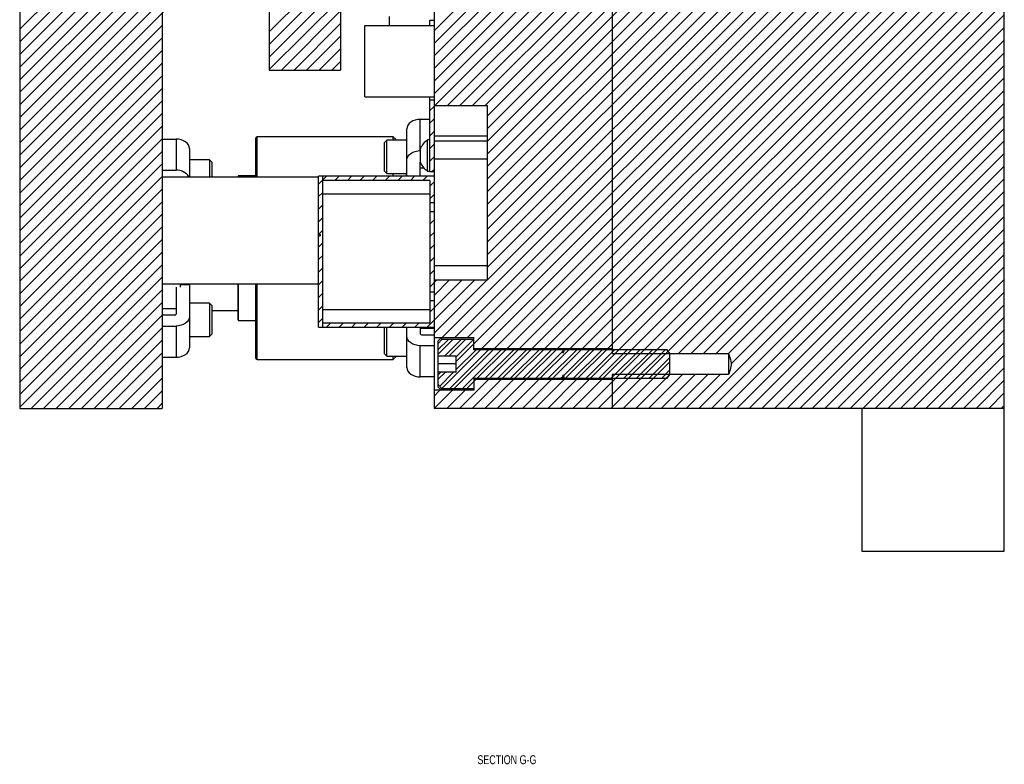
# Model space of a CAD drawing. Header units: inches. Extents: x 1687 to 2505, y -239 to -56.
# Tile 124 of 166: x 1808 to 1821, y -179 to -169. Entities that reach past the tile are written whole.
import ezdxf

# ---------------------------------------------------------------- set-up
doc = ezdxf.new("R2010")
doc.units = ezdxf.units.IN
doc.header["$LTSCALE"] = 0.5
doc.header["$MEASUREMENT"] = 0
for name, color, linetype in [('SID-M-D', 42, 'Continuous'), ('SID-M-F', 202, 'Continuous'), ('SID-M-S', 105, 'Continuous')]:
    doc.layers.add(name, color=color, linetype=linetype)
doc.styles.add('SLDTEXTSTYLE0', font='TXT', dxfattribs={"width": 0.595745})

msp = doc.modelspace()

# ---------------------------------------------------------------- linework, layer by layer
at = {"layer": 'SID-M-F', "linetype": 'Continuous'}
for p, q in [((1813.49285, -169.00931), (1821.49285, -161.00931)), ((1813.49285, -169.18608), (1821.49285, -161.18608)), ((1813.49285, -169.53964), (1821.49285, -161.53964)), ((1813.49285, -169.89319), (1821.49285, -161.89319)), ((1813.50326, -170.05955), (1821.49285, -162.06997)), ((1813.68004, -170.05955), (1821.49285, -162.24674)), ((1813.85682, -170.05955), (1821.49285, -162.42352)), ((1814.03359, -170.05955), (1821.49285, -162.6003)), ((1814.21037, -170.05955), (1821.49285, -162.77707)), ((1814.24285, -170.20385), (1821.49285, -162.95385)), ((1814.24285, -170.38063), (1821.49285, -163.13063)), ((1814.24285, -170.5574), (1821.49285, -163.3074)), ((1814.24285, -170.73418), (1821.49285, -163.48418)), ((1814.24285, -170.91096), (1821.49285, -163.66096)), ((1815.99285, -169.33773), (1821.49285, -163.83773)), ((1814.24285, -171.26451), (1821.49285, -164.01451)), ((1815.99285, -169.69129), (1821.49285, -164.19129)), ((1814.24285, -171.61806), (1821.49285, -164.36806)), ((1814.24285, -171.79484), (1821.49285, -164.54484)), ((1814.24285, -171.97162), (1821.49285, -164.72162)), ((1814.24285, -172.14839), (1821.49285, -164.89839)), ((1815.99285, -170.57517), (1821.49285, -165.07517)), ((1814.24285, -172.50195), (1821.49285, -165.25195)), ((1815.99285, -170.92872), (1821.49285, -165.42872)), ((1813.78299, -173.31536), (1821.49285, -165.6055)), ((1813.95977, -173.31536), (1821.49285, -165.78228)), ((1813.80285, -173.64905), (1821.49285, -165.95905)), ((1807.67986, -168.98867), (1810.53583, -166.13269)), ((1807.67986, -169.16544), (1810.68754, -166.15776)), ((1807.67986, -169.34222), (1810.86432, -166.15776)), ((1814.1632, -173.46548), (1821.49285, -166.13583)), ((1814.33997, -173.46548), (1821.49285, -166.31261)), ((1807.67986, -169.519), (1810.67986, -166.519)), ((1814.51675, -173.46548), (1821.49285, -166.48938)), ((1814.69353, -173.46548), (1821.49285, -166.66616)), ((1814.8703, -173.46548), (1821.49285, -166.84294)), ((1813.49285, -169.36286), (1815.99285, -166.86286)), ((1807.67986, -170.04933), (1810.67986, -167.04933)), ((1815.04708, -173.46548), (1821.49285, -167.01971)), ((1813.49285, -169.71641), (1815.99285, -167.21641)), ((1815.22386, -173.46548), (1821.49285, -167.19649)), ((1815.40063, -173.46548), (1821.49285, -167.37327)), ((1815.99285, -173.05004), (1821.49285, -167.55004)), ((1807.67986, -169.69577), (1809.72112, -167.65451)), ((1807.67986, -169.87255), (1809.89789, -167.65451)), ((1807.67986, -170.75643), (1810.67986, -167.75643)), ((1815.75419, -173.46548), (1821.49285, -167.72682)), ((1815.93096, -173.46548), (1821.49285, -167.9036)), ((1811.17986, -169.0242), (1812.17986, -168.0242)), ((1815.68867, -173.88455), (1821.49285, -168.08037)), ((1807.67986, -170.2261), (1809.67986, -168.2261)), ((1811.17986, -169.20098), (1812.17986, -168.20098)), ((1807.67986, -170.40288), (1809.79019, -168.29255)), ((1807.67986, -170.57966), (1809.96696, -168.29255)), ((1811.17986, -169.37775), (1812.17986, -168.37775)), ((1815.86545, -173.88455), (1821.49285, -168.25715)), ((1815.61723, -174.30955), (1821.49285, -168.43393)), ((1811.17986, -169.55453), (1812.17986, -168.55453)), ((1815.794, -174.30955), (1821.49285, -168.6107)), ((1811.35161, -169.55955), (1812.17986, -168.73131)), ((1815.97078, -174.30955), (1821.49285, -168.78748)), ((1811.52839, -169.55955), (1812.17986, -168.90808)), ((1807.67986, -170.93321), (1809.67986, -168.93321)), ((1816.92088, -173.53623), (1821.49285, -168.96426)), ((1807.67986, -171.10999), (1809.67986, -169.10999)), ((1811.70517, -169.55955), (1812.17986, -169.08486)), ((1817.09766, -173.53623), (1821.49285, -169.14103)), ((1807.67986, -171.28676), (1809.67986, -169.28676)), ((1811.88194, -169.55955), (1812.17986, -169.26164)), ((1814.24285, -171.08773), (1815.99285, -169.33773)), ((1817.27443, -173.53623), (1821.49285, -169.31781)), ((1807.67986, -171.46354), (1809.67986, -169.46354)), ((1812.05872, -169.55955), (1812.17986, -169.43841)), ((1817.45121, -173.53623), (1821.49285, -169.49459)), ((1807.67986, -171.64032), (1809.67986, -169.64032)), ((1814.24285, -171.44129), (1815.99285, -169.69129)), ((1817.6242, -173.54002), (1821.49285, -169.67136)), ((1807.67986, -171.81709), (1809.67986, -169.81709)), ((1817.65912, -173.68187), (1821.49285, -169.84814)), ((1807.67986, -171.99387), (1809.67986, -169.99387)), ((1817.20822, -174.30955), (1821.49285, -170.02492)), ((1807.67986, -172.17065), (1809.67986, -170.17065)), ((1813.43285, -170.12997), (1813.49285, -170.06997)), ((1813.43285, -170.30674), (1813.49285, -170.24674)), ((1817.38499, -174.30955), (1821.49285, -170.20169)), ((1807.67986, -172.34742), (1809.67986, -170.34742)), ((1813.43285, -170.48352), (1813.49285, -170.42352)), ((1817.56177, -174.30955), (1821.49285, -170.37847)), ((1807.67986, -172.5242), (1809.67986, -170.5242)), ((1814.24285, -172.32517), (1815.99285, -170.57517)), ((1817.73855, -174.30955), (1821.49285, -170.55525)), ((1807.67986, -172.70098), (1809.67986, -170.70098)), ((1813.43285, -170.6603), (1813.49285, -170.6003)), ((1813.43285, -170.83707), (1813.49285, -170.77707)), ((1817.91532, -174.30955), (1821.49285, -170.73202)), ((1807.67986, -172.87775), (1809.67986, -170.87775)), ((1813.46215, -170.98455), (1813.49285, -170.95385)), ((1813.60621, -173.31536), (1815.99285, -170.92872)), ((1818.0921, -174.30955), (1821.49285, -170.9088)), ((1807.67986, -173.05453), (1809.67986, -171.05453)), ((1811.87285, -171.15964), (1811.98293, -171.04955)), ((1812.09971, -171.10955), (1812.15971, -171.04955)), ((1812.27649, -171.10955), (1812.33649, -171.04955)), ((1812.45326, -171.10955), (1812.51326, -171.04955)), ((1812.63004, -171.10955), (1812.69004, -171.04955)), ((1812.80682, -171.10955), (1812.86682, -171.04955)), ((1812.98359, -171.10955), (1813.04359, -171.04955)), ((1813.16037, -171.10955), (1813.22037, -171.04955)), ((1813.33715, -171.10955), (1813.39715, -171.04955)), ((1813.43285, -171.19063), (1813.49285, -171.13063)), ((1818.26888, -174.30955), (1821.49285, -171.08558)), ((1807.67986, -173.23131), (1809.67986, -171.23131)), ((1811.87285, -171.33641), (1811.93285, -171.27641)), ((1818.44565, -174.30955), (1821.49285, -171.26235)), ((1807.67986, -173.40808), (1809.67986, -171.40808)), ((1813.43285, -171.3674), (1813.49285, -171.3074)), ((1811.87285, -171.51319), (1811.93285, -171.45319)), ((1818.62243, -174.30955), (1821.49285, -171.43913)), ((1807.67986, -173.58486), (1809.67986, -171.58486)), ((1811.87285, -171.68997), (1811.93285, -171.62997)), ((1813.43285, -171.72096), (1813.49285, -171.66096)), ((1818.79921, -174.30955), (1821.49285, -171.61591)), ((1807.67986, -173.76164), (1809.67986, -171.76164)), ((1811.87285, -171.86674), (1811.93285, -171.80674)), ((1818.97598, -174.30955), (1821.49285, -171.79268)), ((1807.67986, -173.93841), (1809.67986, -171.93841)), ((1813.43285, -171.89773), (1813.49285, -171.83773)), ((1819.15276, -174.30955), (1821.49285, -171.96946)), ((1811.87285, -172.04352), (1811.93285, -171.98352)), ((1813.43285, -172.07451), (1813.49285, -172.01451)), ((1807.67986, -174.11519), (1809.67986, -172.11519)), ((1811.87285, -172.2203), (1811.93285, -172.1603)), ((1813.43285, -172.25129), (1813.49285, -172.19129)), ((1819.32954, -174.30955), (1821.49285, -172.14624)), ((1807.67986, -174.29197), (1809.67986, -172.29197)), ((1811.87285, -172.39707), (1811.93285, -172.33707)), ((1813.43285, -172.42806), (1813.49285, -172.36806)), ((1819.50631, -174.30955), (1821.49285, -172.32301)), ((1807.83905, -174.30955), (1809.67986, -172.46874)), ((1811.87285, -172.57385), (1811.93285, -172.51385)), ((1813.39847, -173.16955), (1814.05847, -172.50955)), ((1813.43285, -172.95839), (1813.88169, -172.50955)), ((1813.43285, -172.60484), (1813.52814, -172.50955)), ((1813.49285, -172.72162), (1813.70492, -172.50955)), ((1813.49285, -173.25195), (1814.23525, -172.50955)), ((1819.68309, -174.30955), (1821.49285, -172.49979)), ((1808.01583, -174.30955), (1809.67986, -172.64552)), ((1811.87285, -172.75063), (1811.93285, -172.69063)), ((1819.85987, -174.30955), (1821.49285, -172.67657)), ((1808.1926, -174.30955), (1809.67986, -172.8223)), ((1811.87285, -172.9274), (1811.93285, -172.8674)), ((1820.03664, -174.30955), (1821.49285, -172.85334)), ((1808.36938, -174.30955), (1809.67986, -172.99907)), ((1811.87285, -173.10418), (1811.93285, -173.04418)), ((1815.57741, -173.46548), (1815.99285, -173.05004)), ((1820.21342, -174.30955), (1821.49285, -173.03012)), ((1808.54616, -174.30955), (1809.67986, -173.17585)), ((1811.98425, -173.16955), (1812.04425, -173.10955)), ((1812.16103, -173.16955), (1812.22103, -173.10955)), ((1812.33781, -173.16955), (1812.39781, -173.10955)), ((1812.51459, -173.16955), (1812.57459, -173.10955)), ((1812.69136, -173.16955), (1812.75136, -173.10955)), ((1812.86814, -173.16955), (1812.92814, -173.10955)), ((1813.04492, -173.16955), (1813.10492, -173.10955)), ((1813.22169, -173.16955), (1813.28169, -173.10955)), ((1820.3902, -174.30955), (1821.49285, -173.2069)), ((1808.72293, -174.30955), (1809.67986, -173.35263)), ((1813.55285, -173.5455), (1813.75749, -173.34086)), ((1813.55285, -173.483), (1813.69499, -173.34086)), ((1813.64327, -173.56936), (1813.87177, -173.34086)), ((1813.70577, -173.56936), (1813.93427, -173.34086)), ((1813.80285, -173.58655), (1814.04855, -173.34086)), ((1813.6017, -174.02697), (1814.14413, -173.48455)), ((1813.71471, -174.02824), (1814.25841, -173.48455)), ((1813.77721, -174.02824), (1814.32091, -173.48455)), ((1813.80285, -173.76333), (1814.08163, -173.48455)), ((1813.89149, -174.02824), (1814.43518, -173.48455)), ((1814.09768, -173.88455), (1814.49768, -173.48455)), ((1814.21196, -173.88455), (1814.61196, -173.48455)), ((1814.27446, -173.88455), (1814.67446, -173.48455)), ((1814.38874, -173.88455), (1814.78874, -173.48455)), ((1814.45124, -173.88455), (1814.85124, -173.48455)), ((1814.56551, -173.88455), (1814.96551, -173.48455)), ((1814.62801, -173.88455), (1815.02801, -173.48455)), ((1814.74229, -173.88455), (1815.14229, -173.48455)), ((1814.80479, -173.88455), (1815.20479, -173.48455)), ((1814.98157, -173.88455), (1815.38157, -173.48455)), ((1815.09584, -173.88455), (1815.49584, -173.48455)), ((1815.15834, -173.88455), (1815.55834, -173.48455)), ((1815.30772, -173.84944), (1815.67262, -173.48455)), ((1815.31684, -173.48678), (1815.31907, -173.48455)), ((1815.33512, -173.88455), (1815.73512, -173.48455)), ((1815.4494, -173.88455), (1815.8494, -173.48455)), ((1815.5119, -173.88455), (1815.9119, -173.48455)), ((1815.62617, -173.88455), (1816.02617, -173.48455)), ((1815.80295, -173.88455), (1816.20295, -173.48455)), ((1815.97973, -173.88455), (1816.37973, -173.48455)), ((1816.1565, -173.88455), (1816.5565, -173.48455)), ((1816.33328, -173.88455), (1816.73328, -173.48455)), ((1820.56697, -174.30955), (1821.49285, -173.38367)), ((1808.89971, -174.30955), (1809.67986, -173.5294)), ((1814.91907, -173.88455), (1815.30324, -173.50037)), ((1816.51006, -173.88455), (1816.80285, -173.59176)), ((1820.74375, -174.30955), (1821.49285, -173.56045)), ((1809.07649, -174.30955), (1809.67986, -173.70618)), ((1816.14756, -174.30955), (1816.80285, -173.65426)), ((1820.92053, -174.30955), (1821.49285, -173.73723)), ((1809.25326, -174.30955), (1809.67986, -173.88296)), ((1813.55285, -173.89905), (1813.65216, -173.79974)), ((1813.55285, -173.83655), (1813.58966, -173.79974)), ((1813.57205, -173.99413), (1813.76644, -173.79974)), ((1813.84946, -174.30955), (1814.25539, -173.90362)), ((1813.95399, -174.02824), (1814.07862, -173.90362)), ((1814.02624, -174.30955), (1814.43217, -173.90362)), ((1814.20301, -174.30955), (1814.60895, -173.90362)), ((1814.37979, -174.30955), (1814.78572, -173.90362)), ((1814.55657, -174.30955), (1814.9625, -173.90362)), ((1814.73334, -174.30955), (1815.13928, -173.90362)), ((1814.91012, -174.30955), (1815.31605, -173.90362)), ((1815.0869, -174.30955), (1815.49283, -173.90362)), ((1815.26367, -174.30955), (1815.66961, -173.90362)), ((1815.27262, -173.88455), (1815.30324, -173.85393)), ((1815.44045, -174.30955), (1815.84638, -173.90362)), ((1816.32433, -174.30955), (1816.80285, -173.83103)), ((1816.50111, -174.30955), (1816.97779, -173.83287)), ((1816.67789, -174.30955), (1817.15456, -173.83287)), ((1816.68683, -173.88455), (1816.80285, -173.76853)), ((1816.85466, -174.30955), (1817.33134, -173.83287)), ((1817.03144, -174.30955), (1817.50812, -173.83287)), ((1821.0973, -174.30955), (1821.49285, -173.914)), ((1809.43004, -174.30955), (1809.67986, -174.05973)), ((1813.49285, -174.13583), (1813.57494, -174.05374)), ((1813.49591, -174.30955), (1813.75171, -174.05374)), ((1813.67268, -174.30955), (1813.92849, -174.05374)), ((1821.27408, -174.30955), (1821.49285, -174.09078)), ((1809.60682, -174.30955), (1809.67986, -174.23651)), ((1821.45086, -174.30955), (1821.49285, -174.26756))]:
    msp.add_line(p, q, dxfattribs=at)
at = {"layer": 'SID-M-S'}
for p, q in [((1821.49285, -176.30955), (1821.49285, -148.30955)), ((1807.67986, -150.30955), (1807.67986, -174.30955)), ((1815.99285, -152.45787), (1815.99285, -173.53623)), ((1811.17986, -155.05955), (1811.17986, -169.55955)), ((1813.49285, -165.69692), (1813.49285, -173.31536)), ((1809.67986, -166.08748), (1809.67986, -174.30955)), ((1812.17986, -167.12965), (1812.17986, -169.55955)), ((1812.86785, -168.93455), (1812.86785, -168.80955)), ((1813.43285, -168.93455), (1813.43285, -168.85955)), ((1813.43285, -168.85955), (1813.49285, -168.85955)), ((1812.52285, -169.93455), (1812.52285, -168.93455)), ((1812.52285, -168.93455), (1813.49285, -168.93455)), ((1811.17986, -169.55955), (1812.17986, -169.55955)), ((1812.52285, -169.93455), (1813.49285, -169.93455)), ((1813.43285, -169.98455), (1813.43285, -169.93455)), ((1813.49285, -169.98455), (1813.43285, -169.98455)), ((1813.43285, -170.98455), (1813.43285, -169.98455)), ((1813.49285, -170.05955), (1814.24285, -170.05955)), ((1814.24285, -172.50955), (1814.24285, -170.05955)), ((1813.1427, -170.31193), (1813.12523, -170.33504)), ((1813.16621, -170.29168), (1813.1427, -170.31193)), ((1813.19485, -170.27506), (1813.16621, -170.29168)), ((1813.22752, -170.26271), (1813.19485, -170.27506)), ((1813.26298, -170.25511), (1813.22752, -170.26271)), ((1813.29985, -170.25254), (1813.26298, -170.25511)), ((1813.29985, -170.69094), (1813.29985, -170.25254)), ((1813.43285, -170.25254), (1813.29985, -170.25254)), ((1813.11448, -170.36011), (1813.11085, -170.38618)), ((1813.11085, -171.04955), (1813.11085, -170.38618)), ((1813.12523, -170.33504), (1813.11448, -170.36011)), ((1809.67986, -170.52875), (1809.87286, -170.52875)), ((1809.87286, -170.52875), (1809.87286, -170.96715)), ((1809.90973, -170.53132), (1809.87286, -170.52875)), ((1809.94518, -170.53892), (1809.90973, -170.53132)), ((1809.97786, -170.55127), (1809.94518, -170.53892)), ((1810.0065, -170.56789), (1809.97786, -170.55127)), ((1810.03, -170.58814), (1810.0065, -170.56789)), ((1810.04747, -170.61125), (1810.03, -170.58814)), ((1810.99285, -171.05955), (1810.99285, -170.51705)), ((1812.91935, -170.49705), (1811.01285, -170.49705)), ((1811.01285, -171.05955), (1811.01285, -170.49705)), ((1812.8296, -170.54354), (1812.79835, -170.57479)), ((1812.79835, -170.98104), (1812.79835, -170.57479)), ((1813.11085, -170.54354), (1812.8296, -170.54354)), ((1812.8296, -171.01229), (1812.8296, -170.54354)), ((1812.96584, -170.54354), (1812.91935, -170.49705)), ((1812.91935, -170.54354), (1812.91935, -170.49705)), ((1813.43285, -170.54105), (1813.40185, -170.54105)), ((1813.40185, -170.97805), (1813.40185, -170.54105)), ((1814.24285, -170.48928), (1813.49285, -170.48928)), ((1814.24285, -170.55955), (1813.49285, -170.55955)), ((1810.05822, -170.63632), (1810.04747, -170.61125)), ((1810.06186, -170.66239), (1810.05822, -170.63632)), ((1810.06186, -170.66239), (1810.06186, -171.05955)), ((1813.16621, -170.73009), (1813.19485, -170.71347)), ((1813.19485, -170.71347), (1813.22752, -170.70112)), ((1813.22752, -170.70112), (1813.26298, -170.69351)), ((1813.26298, -170.69351), (1813.29985, -170.69094)), ((1813.30085, -170.69094), (1813.29985, -170.69094)), ((1813.30085, -170.85705), (1813.30085, -170.66205)), ((1810.34311, -170.81975), (1810.06186, -170.81975)), ((1810.37436, -170.851), (1810.34311, -170.81975)), ((1810.34311, -170.81975), (1810.34311, -171.05955)), ((1810.37436, -170.851), (1810.37436, -171.05955)), ((1813.11085, -170.82459), (1813.11448, -170.79851)), ((1813.11448, -170.79851), (1813.12523, -170.77344)), ((1813.12523, -170.77344), (1813.1427, -170.75034)), ((1813.1427, -170.75034), (1813.16621, -170.73009)), ((1813.29985, -170.85535), (1813.30018, -170.85293)), ((1813.29985, -171.04955), (1813.29985, -170.85535)), ((1813.30018, -170.85293), (1813.30085, -170.85122)), ((1814.24285, -170.80955), (1813.49285, -170.80955)), ((1809.67986, -170.96715), (1809.87286, -170.96715)), ((1812.79835, -170.98104), (1812.8296, -171.01229)), ((1813.29985, -170.93417), (1813.35026, -170.93417)), ((1813.40185, -170.97805), (1813.43285, -170.97805)), ((1813.43285, -170.98455), (1813.49285, -170.98455)), ((1809.67986, -171.05955), (1811.87285, -171.05955)), ((1810.74285, -171.05955), (1810.74285, -171.0518)), ((1810.99285, -171.04392), (1810.75072, -171.04392)), ((1810.75072, -171.05955), (1810.75072, -171.04392)), ((1811.87285, -173.16955), (1811.87285, -171.04955)), ((1813.49285, -171.04955), (1811.87285, -171.04955)), ((1811.93285, -173.16955), (1811.93285, -171.04955)), ((1813.43285, -171.10955), (1811.93285, -171.10955)), ((1812.8296, -171.01229), (1813.11085, -171.01229)), ((1812.91935, -171.04955), (1812.91935, -171.01229)), ((1813.10685, -171.04955), (1813.10685, -171.01229)), ((1813.43285, -171.10955), (1813.43285, -173.10955)), ((1811.93285, -171.29705), (1813.43285, -171.29705)), ((1813.43285, -171.4204), (1813.49285, -171.4204)), ((1813.49285, -171.5487), (1813.43285, -171.5487)), ((1811.89285, -171.86677), (1811.87285, -171.86677)), ((1811.87285, -171.88729), (1811.89285, -171.88729)), ((1811.89285, -171.86677), (1811.89285, -171.88729)), ((1814.24285, -172.30955), (1813.49285, -172.30955)), ((1814.24285, -172.50955), (1813.49285, -172.50955)), ((1809.67986, -172.55955), (1811.87285, -172.55955)), ((1809.87286, -172.60504), (1809.87286, -172.98754)), ((1809.92986, -172.55955), (1809.92986, -172.60504)), ((1810.06186, -172.57232), (1809.92986, -172.57232)), ((1810.06186, -172.57232), (1810.06186, -173.45671)), ((1810.74285, -173.0673), (1810.74285, -172.55955)), ((1810.75072, -173.07517), (1810.75072, -172.55955)), ((1810.99285, -173.60205), (1810.99285, -172.55955)), ((1811.01285, -173.62205), (1811.01285, -172.55955)), ((1813.43285, -172.6704), (1813.49285, -172.6704)), ((1813.49285, -172.7987), (1813.43285, -172.7987)), ((1809.87286, -172.90872), (1809.67986, -172.90872)), ((1810.34311, -172.8306), (1810.06186, -172.8306)), ((1810.37436, -172.86185), (1810.34311, -172.8306)), ((1810.34311, -172.8306), (1810.34311, -173.29935)), ((1810.37436, -172.86185), (1810.37436, -173.2681)), ((1810.37436, -172.93455), (1810.74285, -172.93455)), ((1811.93285, -172.92205), (1813.43285, -172.92205)), ((1809.85536, -172.99992), (1809.67986, -172.99992)), ((1810.04747, -173.06944), (1810.03, -173.09255)), ((1810.05822, -173.04437), (1810.04747, -173.06944)), ((1810.06186, -173.0183), (1810.05822, -173.04437)), ((1810.75072, -173.07517), (1810.99285, -173.07517)), ((1809.67986, -173.15194), (1809.87286, -173.15194)), ((1809.90973, -173.14938), (1809.87286, -173.15194)), ((1809.87286, -173.15194), (1809.87286, -173.59035)), ((1809.94518, -173.14177), (1809.90973, -173.14938)), ((1809.97786, -173.12942), (1809.94518, -173.14177)), ((1810.0065, -173.1128), (1809.97786, -173.12942)), ((1810.03, -173.09255), (1810.0065, -173.1128)), ((1811.87285, -173.16955), (1813.49285, -173.16955)), ((1811.93285, -173.10955), (1813.43285, -173.10955)), ((1812.79835, -173.54431), (1812.79835, -173.16955)), ((1812.8296, -173.57556), (1812.8296, -173.16955)), ((1813.11085, -173.73292), (1813.11085, -173.16955)), ((1813.29985, -173.16955), (1813.29985, -173.26375)), ((1813.49285, -173.18493), (1813.29985, -173.18493)), ((1810.06186, -173.29935), (1810.34311, -173.29935)), ((1810.34311, -173.29935), (1810.37436, -173.2681)), ((1813.11448, -173.32058), (1813.11085, -173.29451)), ((1813.12523, -173.34565), (1813.11448, -173.32058)), ((1813.1427, -173.36876), (1813.12523, -173.34565)), ((1813.31735, -173.27613), (1813.49285, -173.27613)), ((1813.49285, -173.31536), (1814.05285, -173.31536)), ((1813.49285, -173.31541), (1813.49285, -174.30955)), ((1813.59704, -173.31536), (1813.55285, -173.35955)), ((1813.60285, -173.34086), (1813.55285, -173.39624)), ((1813.60285, -173.34086), (1813.60285, -173.31536)), ((1814.05285, -173.34086), (1813.60285, -173.34086)), ((1814.05285, -173.48455), (1814.05285, -173.31536)), ((1810.04747, -173.50785), (1810.05822, -173.48278)), ((1810.05822, -173.48278), (1810.06186, -173.45671)), ((1813.16621, -173.38901), (1813.1427, -173.36876)), ((1813.19485, -173.40563), (1813.16621, -173.38901)), ((1813.22752, -173.41798), (1813.19485, -173.40563)), ((1813.26298, -173.42559), (1813.22752, -173.41798)), ((1813.29985, -173.42815), (1813.26298, -173.42559)), ((1813.49285, -173.42815), (1813.29985, -173.42815)), ((1813.29985, -173.86656), (1813.29985, -173.42815)), ((1813.55285, -174.00955), (1813.55285, -173.35955)), ((1814.05285, -173.46548), (1815.99285, -173.46548)), ((1815.30324, -173.48455), (1814.05285, -173.48455)), ((1815.30324, -173.52994), (1815.30324, -173.46548)), ((1815.3062, -173.46548), (1815.30477, -173.4694)), ((1815.30477, -173.53032), (1815.30477, -173.4694)), ((1815.31745, -173.48455), (1815.30477, -173.53032)), ((1815.31745, -173.48455), (1815.31745, -173.46548)), ((1816.7638, -173.48455), (1815.31745, -173.48455)), ((1816.80285, -173.53623), (1816.7638, -173.48455)), ((1809.67986, -173.59035), (1809.87286, -173.59035)), ((1809.87286, -173.59035), (1809.90973, -173.58778)), ((1809.90973, -173.58778), (1809.94518, -173.58018)), ((1809.94518, -173.58018), (1809.97786, -173.56783)), ((1809.97786, -173.56783), (1810.0065, -173.55121)), ((1810.0065, -173.55121), (1810.03, -173.53096)), ((1810.03, -173.53096), (1810.04747, -173.50785)), ((1811.01285, -173.62205), (1812.91935, -173.62205)), ((1812.79835, -173.54431), (1812.8296, -173.57556)), ((1812.8296, -173.57556), (1813.11085, -173.57556)), ((1812.91935, -173.62205), (1812.96584, -173.57556)), ((1812.91935, -173.62205), (1812.91935, -173.57556)), ((1813.55285, -173.56936), (1813.80285, -173.56936)), ((1813.80285, -173.79974), (1813.80285, -173.56936)), ((1815.99285, -173.53623), (1817.62285, -173.53623)), ((1816.80285, -173.83287), (1816.80285, -173.53623)), ((1817.62285, -173.53623), (1817.62285, -173.83415)), ((1813.11085, -173.73292), (1813.11448, -173.75899)), ((1813.11448, -173.75899), (1813.12523, -173.78406)), ((1813.80285, -173.68455), (1813.55285, -173.68455)), ((1813.12523, -173.78406), (1813.1427, -173.80717)), ((1813.1427, -173.80717), (1813.16621, -173.82742)), ((1813.16621, -173.82742), (1813.19485, -173.84404)), ((1813.19485, -173.84404), (1813.22752, -173.85639)), ((1813.22752, -173.85639), (1813.26298, -173.86399)), ((1813.26298, -173.86399), (1813.29985, -173.86656)), ((1813.49285, -173.86656), (1813.29985, -173.86656)), ((1813.80285, -173.79974), (1813.55285, -173.79974)), ((1814.05285, -173.88455), (1815.30324, -173.88455)), ((1814.05285, -173.88455), (1814.05285, -174.05374)), ((1815.99285, -173.90362), (1814.05285, -173.90362)), ((1815.30324, -173.90362), (1815.30324, -173.83916)), ((1815.30477, -173.83878), (1815.31745, -173.88455)), ((1815.30477, -173.8997), (1815.30477, -173.83878)), ((1815.30477, -173.8997), (1815.3062, -173.90362)), ((1815.31745, -173.88455), (1816.7638, -173.88455)), ((1815.31745, -173.90362), (1815.31745, -173.88455)), ((1815.99285, -173.83287), (1815.99285, -174.30955)), ((1817.62285, -173.83287), (1815.99285, -173.83287)), ((1816.7638, -173.88455), (1816.80285, -173.83287)), ((1813.55285, -173.97286), (1813.60285, -174.02824)), ((1813.55285, -174.00955), (1813.59704, -174.05374)), ((1813.60285, -174.02824), (1814.05285, -174.02824)), ((1813.60285, -174.05374), (1813.60285, -174.02824)), ((1814.05285, -174.05374), (1813.49285, -174.05374)), ((1807.67986, -174.30955), (1809.67986, -174.30955)), ((1821.49285, -174.30955), (1813.49285, -174.30955)), ((1819.49285, -174.30955), (1819.49285, -176.30955)), ((1819.49285, -176.30955), (1821.49285, -176.30955))]:
    msp.add_line(p, q, dxfattribs=at)
for centre, radius, start, end in [((1811.01285, -170.51705), 0.02, 90, 180), ((1813.5496, -170.76703), 0.27, 123.177536, 157.118233), ((1813.5496, -170.75206), 0.27, 202.881767, 236.822464), ((1809.89121, -171.15254), 0.18629, 29.944291, 95.653417), ((1810.75072, -171.0518), 0.00787, 90, 180), ((1809.85754, -172.98445), 0.01562, 261.950533, 348.578246), ((1810.75072, -173.0673), 0.00787, 180, 270), ((1813.31516, -173.26066), 0.01562, 191.421754, 278.049467), ((1815.30403, -173.46913), 0.000787, 180, 340), ((1811.01285, -173.60205), 0.02, 180, 270), ((1815.30403, -173.89996), 0.000787, 20, 180)]:
    msp.add_arc(centre, radius, start, end, dxfattribs=at)
for points, knots in [([(1815.30477, -173.53032), (1815.30477, -173.53032), (1815.30473, -173.53045), (1815.30464, -173.53066), (1815.30445, -173.53089), (1815.30423, -173.53102), (1815.30402, -173.53105), (1815.30381, -173.53101), (1815.30361, -173.53089), (1815.30342, -173.53066), (1815.30327, -173.53033), (1815.30325, -173.53007), (1815.30324, -173.52994)], [0, 0, 0, 0, 0.00273386, 0.15421142, 0.26354616, 0.34951098, 0.43600896, 0.51097417, 0.58652296, 0.69904249, 0.85334642, 1, 1, 1, 1]), ([(1817.62285, -173.53623), (1817.62334, -173.5374), (1817.63873, -173.57399), (1817.66337, -173.64262), (1817.65739, -173.74601), (1817.63421, -173.8043), (1817.62285, -173.83287)], [0, 0, 0, 0, 0.012423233, 0.388479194, 0.700249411, 1, 1, 1, 1]), ([(1815.30324, -173.83916), (1815.30324, -173.83912), (1815.30325, -173.83892), (1815.30332, -173.83861), (1815.30352, -173.8383), (1815.30373, -173.83812), (1815.30395, -173.83805), (1815.30415, -173.83806), (1815.30435, -173.83814), (1815.30455, -173.83831), (1815.3047, -173.83854), (1815.30475, -173.83872), (1815.30477, -173.83878)], [0, 0, 0, 0, 0.0407178, 0.23350742, 0.35898544, 0.46526029, 0.54131334, 0.61757749, 0.69097508, 0.78955776, 0.92330182, 1, 1, 1, 1])]:
    msp.add_open_spline(points, degree=3, knots=knots, dxfattribs=at)

# ---------------------------------------------------------------- texts
at = {"layer": 'SID-M-D', "style": 'SLDTEXTSTYLE0', "width": 0.75}
msp.add_text('SECTION G-G', height=0.125, dxfattribs=at).set_placement((1814.10072, -179.30029))

doc.saveas('drawing.dxf')
